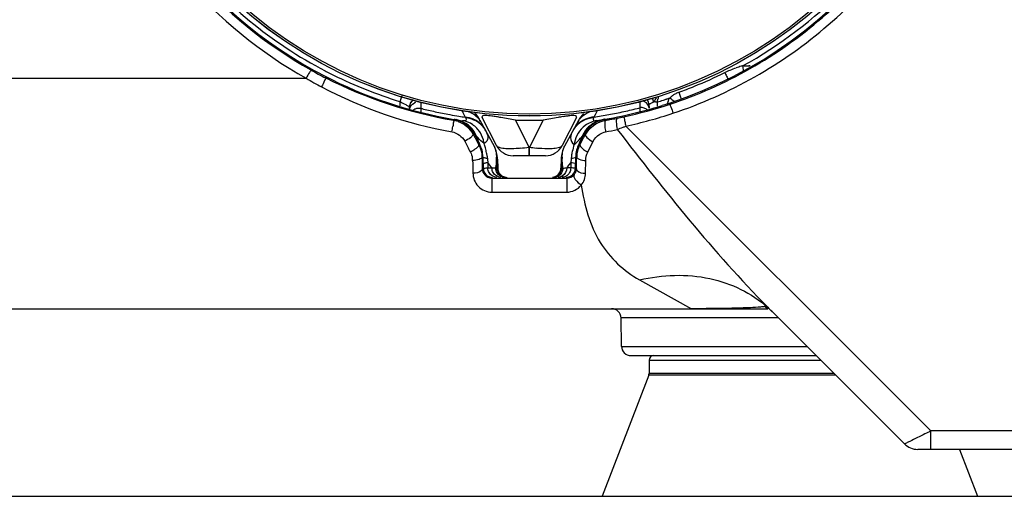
# Model space of a CAD drawing. Header units: millimetres. Extents: x 0 to 4000, y 0 to 3000.
# Tile 99 of 119: x 2802 to 2907, y 1534 to 1585. Entities that reach past the tile are written whole.
import ezdxf

# ---------------------------------------------------------------- set-up
doc = ezdxf.new("R2010")
doc.units = ezdxf.units.MM
doc.header["$LTSCALE"] = 219.99956
doc.layers.get('0').update_dxf_attribs({"linetype": 'CONTINUOUS'})
doc.layers.add('SUPERFICI', color=7, linetype='CONTINUOUS')

msp = doc.modelspace()

# ---------------------------------------------------------------- linework, layer by layer
at = {"color": 7, "linetype": 'CONTINUOUS'}
for p, q in [((2878.66, 1579.65), (2878.71, 1579.23)), ((2878.71, 1579.23), (2878.72, 1579.15)), ((2868.68, 1575.54), (2868.69, 1575.15)), ((2870.37, 1575.52), (2870.09, 1575.44)), ((2870.55, 1575.58), (2870.37, 1575.52)), ((2870.73, 1575.64), (2870.89, 1575.69)), ((2843.19, 1575.02), (2843.19, 1575.29)), ((2847.95, 1573.96), (2847.94, 1573.96)), ((2850.68, 1573.89), (2852.19, 1571.11)), ((2852.44, 1571.18), (2850.92, 1574.17)), ((2860.96, 1574.17), (2859.45, 1571.18)), ((2861.17, 1573.85), (2859.69, 1571.11)), ((2863.97, 1573.96), (2863.98, 1573.97)), ((2850.02, 1572.48), (2850.64, 1571.34)), ((2861.24, 1571.34), (2861.84, 1572.44)), ((2857.66, 1570.08), (2854.22, 1570.08)), ((2851, 1569.96), (2851.02, 1568.76)), ((2852.55, 1569.73), (2852.57, 1568.76)), ((2859.33, 1569.73), (2859.31, 1568.76)), ((2860.86, 1568.76), (2860.88, 1569.96)), ((2691.64, 1553.78), (2881.35, 1553.78)), ((2895.9, 1539.37), (2881.83, 1553.44)), ((2866.76, 1548.78), (2886.49, 1548.78)), ((2868.69, 1548.28), (2868.69, 1546.87)), ((2868.66, 1546.69), (2863.69, 1533.78)), ((2941.38, 1538.78), (2897.32, 1538.78)), ((2901.77, 1538.78), (2903.69, 1533.78)), ((2458.27, 1533.78), (2954.27, 1533.78))]:
    msp.add_line(p, q, dxfattribs=at)
at = {"color": 9, "linetype": 'CONTINUOUS'}
for p, q in [((2879.33, 1579.69), (2879.48, 1579.69)), ((2879.33, 1579.69), (2879.33, 1579.6)), ((2834.27, 1578.37), (2834.32, 1578.48)), ((2755.25, 1578.34), (2832.18, 1578.34)), ((2842.2, 1575.85), (2842.41, 1576.5)), ((2842.12, 1575.89), (2842.2, 1575.85)), ((2842.12, 1575.88), (2842.2, 1575.85)), ((2842.2, 1575.39), (2842.2, 1575.85)), ((2844.41, 1575.14), (2844.42, 1575.81)), ((2867.7, 1575.87), (2867.71, 1575.2)), ((2869.59, 1575.35), (2869.58, 1575.82)), ((2870.93, 1575.58), (2870.89, 1575.69)), ((2872.09, 1576.24), (2872.11, 1576.17)), ((2844.41, 1575.14), (2844.51, 1575.11)), ((2844.41, 1575.14), (2844.51, 1575.11)), ((2844.41, 1574.7), (2844.41, 1575.14)), ((2844.41, 1574.77), (2844.41, 1575.14)), ((2848.74, 1574.93), (2848.86, 1574.68)), ((2848.86, 1574.68), (2849.11, 1574.2)), ((2862.94, 1574.45), (2862.82, 1574.21)), ((2863.19, 1574.93), (2862.94, 1574.45)), ((2867.61, 1575.17), (2867.71, 1575.2)), ((2867.61, 1575.17), (2867.71, 1575.2)), ((2867.71, 1575.2), (2867.71, 1574.76)), ((2847.91, 1573.91), (2847.87, 1573.86)), ((2847.94, 1573.96), (2847.91, 1573.91)), ((2849.11, 1574.2), (2849.15, 1574.14)), ((2849.15, 1574.14), (2849.17, 1574.11)), ((2855.92, 1571), (2854.46, 1573.88)), ((2857.42, 1573.88), (2855.97, 1571)), ((2862.82, 1574.21), (2862.77, 1574.13)), ((2863.9, 1573.83), (2864.05, 1573.86)), ((2863.98, 1573.97), (2864.02, 1573.91)), ((2864.02, 1573.91), (2864.05, 1573.86)), ((2898.72, 1540.75), (2866.22, 1573.24)), ((2850, 1572.48), (2849.94, 1572.39)), ((2861.73, 1571.99), (2861.92, 1572.34)), ((2861.84, 1572.44), (2861.85, 1572.44)), ((2861.85, 1572.44), (2861.92, 1572.34)), ((2850.64, 1571.34), (2850.54, 1571.29)), ((2850.54, 1571.29), (2850.58, 1571.21)), ((2861.24, 1571.34), (2861.34, 1571.29)), ((2861.29, 1571.2), (2861.34, 1571.29)), ((2861.34, 1571.29), (2861.73, 1571.99)), ((2862.17, 1570.48), (2862.72, 1571.58)), ((2855.97, 1571), (2855.92, 1571)), ((2855.92, 1570.19), (2855.92, 1571)), ((2855.92, 1570.08), (2855.92, 1570.19)), ((2855.97, 1570.08), (2855.97, 1571)), ((2851, 1569.96), (2850.9, 1569.96)), ((2851.51, 1569.52), (2851.52, 1569.37)), ((2851.52, 1569.37), (2851.53, 1568.78)), ((2851.64, 1569.22), (2851.52, 1569.37)), ((2851.96, 1568.78), (2851.64, 1569.22)), ((2860.13, 1569.07), (2859.92, 1568.78)), ((2860.36, 1569.37), (2860.13, 1569.07)), ((2860.36, 1569.37), (2860.35, 1568.78)), ((2860.37, 1569.52), (2860.36, 1569.37)), ((2860.88, 1569.96), (2860.98, 1569.96)), ((2861.92, 1568.22), (2861.95, 1569.57)), ((2850.93, 1568.67), (2851.02, 1568.76)), ((2851.36, 1568.78), (2851.53, 1568.78)), ((2851.53, 1568.78), (2851.82, 1568.78)), ((2851.82, 1568.78), (2851.96, 1568.78)), ((2860.35, 1568.78), (2859.92, 1568.78)), ((2860.5, 1568.78), (2860.35, 1568.78)), ((2860.95, 1568.67), (2860.86, 1568.76)), ((2851.95, 1567.7), (2859.93, 1567.7)), ((2851.95, 1567.7), (2851.95, 1566.2)), ((2859.93, 1567.7), (2859.93, 1566.2)), ((2851.95, 1566.2), (2859.93, 1566.2)), ((2867.68, 1556.85), (2873.21, 1553.78)), ((2882.47, 1552.8), (2865.71, 1552.8)), ((2865.76, 1549.76), (2885.51, 1549.76)), ((2868.69, 1548.28), (2886.99, 1548.28)), ((2888.58, 1546.69), (2868.66, 1546.69)), ((2888.4, 1546.87), (2868.69, 1546.87)), ((2910.9, 1540.75), (2898.72, 1540.75)), ((2898.72, 1538.78), (2898.72, 1540.75))]:
    msp.add_line(p, q, dxfattribs=at)
at = {"color": 7, "linetype": 'CONTINUOUS'}
msp.add_lwpolyline([(2881.25, 1553.85), (2881.23, 1553.86), (2881.23, 1553.86), (2881.33, 1553.79), (2881.35, 1553.78)], dxfattribs=at)
for radius in [46.47, 46.46]:
    msp.add_circle((2855.94, 1620.78), radius, dxfattribs=at)
at = {"color": 9, "linetype": 'CONTINUOUS'}
msp.add_circle((2855.94, 1620.78), 46.25, dxfattribs=at)
for centre, radius, start, end in [((2880.61, 1571.45), 8.43, 104.4025, 108.1684), ((2880.83, 1570.63), 9.28, 103.5511, 104.4453), ((2855.64, 1620.22), 46.99, 240.7291, 242.9472), ((2855.87, 1620.66), 46.85, 242.4596, 242.8896), ((2855.9, 1620.72), 46.92, 242.8897, 243.6726), ((2855.99, 1620.91), 47.12, 243.6773, 252.8803), ((2855.95, 1620.77), 46.71, 292.0983, 296.4509), ((2856.07, 1619.26), 47.39, 239.7201, 241.9873), ((2855.92, 1620.84), 47.66, 242.9888, 260.2865), ((2855.92, 1620.83), 46.78, 289.9227, 292.0979), ((2923.83, 1564.81), 55.36, 167.8639, 168.042), ((2855.93, 1620.82), 47.66, 282.2065, 288.3397), ((2868.69, 1626.41), 50.6, 270.7753, 270.9991), ((2855.92, 1620.84), 47.05, 286.87, 287.717), ((2927.42, 1564.05), 59.03, 168.0414, 168.201), ((2855.92, 1620.86), 47.07, 287.7169, 288.1304), ((2855.92, 1620.85), 47.05, 288.1304, 288.3421), ((2872.51, 1575.18), 1.93, 164.7982, 168.8191), ((2872.51, 1575.18), 1.93, 157.6146, 164.7997), ((2855.93, 1620.83), 47.04, 288.3421, 288.5621), ((2872.48, 1575.2), 1.89, 146.4762, 149.0994), ((2855.91, 1620.57), 46.87, 255.9206, 257.6767), ((2855.91, 1620.57), 46.87, 257.6768, 259.6269), ((2855.91, 1620.58), 46.88, 259.627, 260.8424), ((2855.91, 1620.58), 46.88, 260.8424, 261.6573), ((2862.38, 1556.16), 18.31, 97.6855, 99.0121), ((2861.34, 1563.81), 10.59, 96.5844, 97.6445), ((2855.97, 1620.58), 46.88, 278.4042, 280.3556), ((2855.97, 1620.57), 46.87, 280.3558, 282.3853), ((2855.97, 1620.58), 46.88, 282.3854, 284.3804), ((2855.93, 1620.8), 48.66, 282.2066, 288.3399), ((2825.59, 1576.64), 22.47, 349.7255, 351.229), ((2847.38, 1570.98), 2.92, 70.5294, 80.3127), ((2847.45, 1571.09), 2.91, 71.1089, 80.2762), ((2847.45, 1571.08), 2.92, 63.0804, 71.1277), ((2848.41, 1571.16), 2.68, 53.4278, 55.9677), ((2848.93, 1571.52), 2.68, 52.0663, 67.0098), ((2848.36, 1571.1), 2.76, 40.4984, 53.3685), ((2848.59, 1572.32), 2.59, 38.4682, 47.7285), ((2848.98, 1571.59), 2.59, 47.9398, 51.9913), ((2848.62, 1572.34), 2.55, 28.5191, 38.4811), ((2848.98, 1571.59), 2.59, 39.457, 47.926), ((2849.01, 1571.47), 2.63, 28.5422, 41.7624), ((2849.01, 1571.61), 2.56, 28.5266, 39.4737), ((2855.94, 1621.87), 48.01, 268.2308, 271.7692), ((2862.95, 1571.51), 2.68, 132.093, 140.9897), ((2863.32, 1572.26), 2.64, 140.8997, 151.4766), ((2863.35, 1572.24), 2.68, 132.2886, 140.915), ((2864.49, 1571), 3.01, 117.0463, 134.2315), ((2864.5, 1570.98), 3.03, 99.8763, 116.9691), ((2868.91, 1573.67), 4.95, 185.393, 192.1073), ((2855.37, 1625.07), 51.94, 279.6183, 280.1314), ((2855.54, 1624.1), 50.95, 280.1323, 280.4078), ((2844.26, 1628.27), 59.25, 291.4515, 291.7541), ((3099.68, 1623.78), 238.87, 192.0942, 192.2146), ((2847.61, 1571.07), 2.92, 21.7516, 41.0794), ((2850.38, 1574.57), 2.12, 259.8528, 260.3504), ((2853.8, 1573.04), 3.59, 194.3049, 201.3162), ((2848.32, 1571.06), 2.82, 31.094, 40.505), ((2862.88, 1571.43), 2.66, 149.1318, 151.5156), ((2862.92, 1571.53), 2.64, 140.9745, 151.4767), ((2862.93, 1571.4), 2.72, 138.9029, 149.1042), ((2864.32, 1570.99), 2.99, 149.8595, 157.9859), ((2864.34, 1570.99), 3.01, 138.6937, 149.8814), ((2864.5, 1571), 3.02, 134.3225, 151.4549), ((2856.01, 1615.41), 43.53, 280.6736, 282.3346), ((2844.87, 1626.71), 57.57, 290.7917, 291.4565), ((2853.72, 1573.01), 3.5, 201.3377, 208.4709), ((2848.22, 1571), 2.94, 7.3359, 9.8964), ((2842.91, 1568.66), 8.66, 15.1044, 18.2625), ((2863.73, 1570.89), 3.04, 170.5557, 172.6643), ((2863.76, 1570.89), 3.07, 168.4121, 170.556), ((2858.17, 1573.01), 3.49, 331.5277, 338.3613), ((2858.09, 1573.04), 3.58, 338.3803, 345.1065), ((2844.09, 1568.98), 7.43, 10.956, 15.0925), ((2844.73, 1569.1), 6.79, 7.9516, 10.9304), ((2853.39, 1586.15), 15.35, 275.9385, 279.452), ((2858.58, 1586.77), 15.98, 260.5985, 263.0886), ((2858.35, 1584.94), 14.13, 263.1045, 264.4065), ((2867.24, 1569.09), 6.88, 167.9356, 172.0657), ((2863.89, 1569.9), 2.9, 166.2655, 178.7206), ((2847.84, 1569.53), 2.06, 1.3445, 8.6074), ((2848.42, 1569.63), 4.04, 348.1517, 353.1382), ((2848.57, 1569.61), 3.89, 353.1392, 4.6164), ((2863.27, 1569.61), 3.85, 175.3387, 178.1796), ((2863.28, 1569.61), 3.86, 178.1806, 181.4939), ((2863.41, 1569.62), 3.99, 181.5674, 192.8853), ((2849.56, 1549.31), 19.62, 81.7738, 82.9527), ((2848.33, 1569.64), 4.13, 347.1724, 348.1649), ((2862.25, 1549.83), 19.09, 97.0066, 98.2196), ((2873.03, 1544.65), 12.44, 46.9028, 48.1999), ((2960.6, 1632.22), 111.41, 224.6451, 224.9993), ((2873.09, 1544.71), 12.36, 45.0011, 46.9034)]:
    msp.add_arc(centre, radius, start, end, dxfattribs=at)
at = {"color": 7, "linetype": 'CONTINUOUS'}
for centre, radius, start, end in [((2855.94, 1620.78), 47.5, 243.7077, 261.3784), ((2844.19, 1575.27), 1, 127.2637, 179), ((2855.94, 1620.78), 47.5, 278.711, 287.3408), ((2867.88, 1575.53), 0.8, 1, 35.5943), ((2897.72, 1615.42), 47.48, 235.5985, 236.2449), ((2887.79, 1600.61), 29.65, 236.3004, 236.4804), ((2848.13, 1572.51), 2.9, 28.4822, 45.9261), ((2863.81, 1572.42), 3, 134.0931, 151.5178), ((2847.47, 1571.1), 2.9, 28.4799, 80.329), ((2864.47, 1571.01), 3, 99.7297, 151.5201), ((2855.74, 1623.02), 49.86, 280.4064, 281.0765), ((2848, 1569.91), 3, 1, 28.4822), ((2849.55, 1569.68), 3, 1, 28.4822), ((2854.22, 1572.08), 2, 206.8832, 270), ((2857.66, 1572.08), 2, 270, 333.1168), ((2862.33, 1569.68), 3, 151.5178, 179), ((2863.88, 1569.91), 3, 151.5178, 179), ((2863.89, 1569.89), 2.9, 153.2526, 166.2219), ((2852.02, 1568.78), 1, 180.9999, 270.0001), ((2853.57, 1568.78), 1, 181, 270), ((2858.31, 1568.78), 1, 276.0761, 359), ((2859.86, 1568.78), 1, 270, 359.0001), ((2864.71, 1552.78), 1, 1, 90), ((2866.76, 1549.78), 1, 181, 270), ((2869.19, 1548.28), 0.5, 90, 180), ((2868.19, 1546.87), 0.5, 338.9625, 360), ((2897.32, 1540.78), 2, 225, 270)]:
    msp.add_arc(centre, radius, start, end, dxfattribs=at)
for major_axis, start_param, end_param in [((47.5, 0), -1.250622, -0.034907), ((0, 47.5), -4.579779, -3.614041)]:
    msp.add_ellipse((2855.94, 1620.78), major_axis=major_axis, ratio=1, start_param=start_param, end_param=end_param, dxfattribs=at)
at = {"color": 9, "linetype": 'CONTINUOUS'}
for points, knots in [([(2809.86, 1636.27), (2808.08, 1630.97), (2806.34, 1619.67), (2809.66, 1602.92), (2818.44, 1588.28), (2827.31, 1581.07), (2832.18, 1578.34)], [0, 0, 0, 0, 0.250088, 0.500083, 0.750075, 1, 1, 1, 1]), ([(2871.24, 1574.61), (2877.26, 1576.61), (2888.64, 1583.06), (2900.58, 1598.49), (2905.72, 1617.3), (2904.05, 1630.26), (2902.02, 1636.27)], [0, 0, 0, 0, 0.250098, 0.500188, 0.750144, 1, 1, 1, 1]), ([(2810.8, 1635.97), (2809.06, 1630.78), (2807.36, 1619.71), (2810.61, 1603.31), (2819.21, 1588.97), (2827.9, 1581.91), (2832.67, 1579.23)], [0, 0, 0, 0, 0.250087, 0.500082, 0.750075, 1, 1, 1, 1]), ([(2870.93, 1575.58), (2876.83, 1577.53), (2887.97, 1583.86), (2899.66, 1598.97), (2904.7, 1617.39), (2903.06, 1630.08), (2901.08, 1635.97)], [0, 0, 0, 0, 0.250099, 0.500189, 0.750144, 1, 1, 1, 1]), ([(2878.66, 1579.65), (2882.61, 1581.84), (2889.93, 1587.38), (2895.35, 1594.79), (2897.47, 1598.79)], [0, 0, 0, 0, 0.500031, 1, 1, 1, 1]), ([(2815.6, 1596.67), (2816.71, 1594.82), (2821.61, 1587.76), (2828.51, 1582.1), (2834.21, 1579.12)], [0, 0, 0, 0, 0.251147, 1, 1, 1, 1]), ([(2832.67, 1579.23), (2832.66, 1579.13), (2832.41, 1578.86), (2832.29, 1578.55), (2832.18, 1578.34)], [0, 0, 0, 0, 0.299809, 1, 1, 1, 1]), ([(2876.75, 1578.95), (2876.78, 1578.89), (2876.89, 1578.69), (2876.99, 1578.48), (2877.06, 1578.34)], [0, 0, 0, 0, 0.313105, 1, 1, 1, 1]), ([(2834.27, 1578.37), (2834.28, 1578.35), (2834.19, 1578.25), (2834.1, 1577.94), (2833.93, 1577.65), (2833.81, 1577.43)], [0, 0, 0, 0, 0.082563, 0.302174, 1, 1, 1, 1]), ([(2877.06, 1578.34), (2877.07, 1578.33), (2877.08, 1578.3), (2877.1, 1578.27), (2877.1, 1578.26)], [0, 0, 0, 0, 0.660516, 1, 1, 1, 1]), ([(2877.1, 1578.26), (2877.1, 1578.26), (2877.1, 1578.26), (2877.11, 1578.26), (2877.11, 1578.26)], [0, 0, 0, 0, 0.742999, 1, 1, 1, 1]), ([(2871.86, 1576.86), (2871.89, 1576.79), (2871.96, 1576.58), (2872.04, 1576.37), (2872.09, 1576.24)], [0, 0, 0, 0, 0.33869, 1, 1, 1, 1]), ([(2842.77, 1575.53), (2842.82, 1575.5), (2842.96, 1575.42), (2843.1, 1575.35), (2843.19, 1575.3)], [0, 0, 0, 0, 0.358786, 1, 1, 1, 1]), ([(2843.19, 1575.3), (2843.19, 1575.29), (2843.19, 1575.29), (2843.19, 1575.29), (2843.19, 1575.29)], [0, 0, 0, 0, 0.717, 1, 1, 1, 1]), ([(2843.67, 1575.7), (2843.7, 1575.72), (2843.75, 1575.75), (2843.81, 1575.77), (2843.84, 1575.78)], [0, 0, 0, 0, 0.498917, 1, 1, 1, 1]), ([(2868.41, 1575.71), (2868.38, 1575.74), (2868.3, 1575.79), (2868.21, 1575.83), (2868.17, 1575.85)], [0, 0, 0, 0, 0.497973, 1, 1, 1, 1]), ([(2868.73, 1575.57), (2868.72, 1575.57), (2868.71, 1575.55), (2868.68, 1575.55), (2868.68, 1575.54)], [0, 0, 0, 0, 0.732332, 1, 1, 1, 1]), ([(2869.02, 1575.72), (2868.96, 1575.69), (2868.87, 1575.64), (2868.77, 1575.59), (2868.73, 1575.57)], [0, 0, 0, 0, 0.58999, 1, 1, 1, 1]), ([(2869.19, 1575.81), (2869.16, 1575.8), (2869.1, 1575.77), (2869.05, 1575.74), (2869.02, 1575.72)], [0, 0, 0, 0, 0.513906, 1, 1, 1, 1]), ([(2869.3, 1575.98), (2869.28, 1575.95), (2869.25, 1575.89), (2869.21, 1575.84), (2869.19, 1575.81)], [0, 0, 0, 0, 0.500487, 1, 1, 1, 1]), ([(2869.38, 1575.82), (2869.35, 1575.82), (2869.28, 1575.82), (2869.22, 1575.81), (2869.19, 1575.81)], [0, 0, 0, 0, 0.511018, 1, 1, 1, 1]), ([(2869.58, 1575.82), (2869.59, 1575.87), (2869.61, 1575.97), (2869.63, 1576.07), (2869.64, 1576.12)], [0, 0, 0, 0, 0.503124, 1, 1, 1, 1]), ([(2870.73, 1575.91), (2870.75, 1575.96), (2870.78, 1576.04), (2870.83, 1576.13), (2870.85, 1576.17)], [0, 0, 0, 0, 0.500103, 1, 1, 1, 1]), ([(2870.93, 1575.58), (2870.93, 1575.48), (2871.1, 1575.16), (2871.17, 1574.84), (2871.24, 1574.61)], [0, 0, 0, 0, 0.299876, 1, 1, 1, 1]), ([(2872.11, 1576.17), (2872.12, 1576.16), (2872.13, 1576.15), (2872.13, 1576.12), (2872.13, 1576.12)], [0, 0, 0, 0, 0.73916, 1, 1, 1, 1]), ([(2843.6, 1574.99), (2843.63, 1575.01), (2843.71, 1575.05), (2843.78, 1575.09), (2843.82, 1575.1)], [0, 0, 0, 0, 0.498511, 1, 1, 1, 1]), ([(2849.6, 1574.71), (2849.55, 1574.73), (2849.46, 1574.77), (2849.36, 1574.8), (2849.31, 1574.81)], [0, 0, 0, 0, 0.499031, 1, 1, 1, 1]), ([(2850.93, 1574.3), (2850.91, 1574.29), (2850.89, 1574.24), (2850.91, 1574.19), (2850.92, 1574.17)], [0, 0, 0, 0, 0.469745, 1, 1, 1, 1]), ([(2851.95, 1574.31), (2851.72, 1574.34), (2851.4, 1574.37), (2851.01, 1574.37), (2850.93, 1574.3)], [0, 0, 0, 0, 0.685478, 1, 1, 1, 1]), ([(2860.96, 1574.17), (2860.98, 1574.2), (2860.99, 1574.35), (2860.56, 1574.38), (2860.33, 1574.35), (2860.12, 1574.33)], [0, 0, 0, 0, 0.110159, 0.372087, 1, 1, 1, 1]), ([(2847.87, 1573.86), (2847.93, 1573.83), (2847.8, 1573.54), (2847.83, 1573.36), (2847.8, 1573.21)], [0, 0, 0, 0, 0.283727, 1, 1, 1, 1]), ([(2849.17, 1574.11), (2849.22, 1574.04), (2849.24, 1573.74), (2848.94, 1573.8), (2848.82, 1573.82)], [0, 0, 0, 0, 0.424908, 1, 1, 1, 1]), ([(2850.97, 1573.22), (2850.94, 1573.25), (2850.87, 1573.32), (2850.81, 1573.38), (2850.78, 1573.41)], [0, 0, 0, 0, 0.499726, 1, 1, 1, 1]), ([(2854.46, 1573.88), (2853.95, 1573.97), (2853.27, 1574.1), (2852.6, 1574.21), (2852.44, 1574.23)], [0, 0, 0, 0, 0.760369, 1, 1, 1, 1]), ([(2859.51, 1574.25), (2859.34, 1574.22), (2858.65, 1574.1), (2857.95, 1573.97), (2857.42, 1573.88)], [0, 0, 0, 0, 0.238272, 1, 1, 1, 1]), ([(2861.11, 1573.4), (2861.07, 1573.37), (2860.99, 1573.3), (2860.92, 1573.22), (2860.89, 1573.18)], [0, 0, 0, 0, 0.500318, 1, 1, 1, 1]), ([(2862.77, 1574.13), (2862.72, 1574.05), (2862.7, 1573.74), (2863.01, 1573.81), (2863.14, 1573.83)], [0, 0, 0, 0, 0.416746, 1, 1, 1, 1]), ([(2864.05, 1573.86), (2863.98, 1573.84), (2863.97, 1573.54), (2863.97, 1573.36), (2863.98, 1573.21)], [0, 0, 0, 0, 0.31096, 1, 1, 1, 1]), ([(2865.32, 1574.09), (2865.19, 1574.06), (2865.21, 1573.48), (2865.24, 1573.15), (2865.31, 1572.88)], [0, 0, 0, 0, 0.33723, 1, 1, 1, 1]), ([(2866.01, 1574.23), (2866.01, 1574.22), (2866.06, 1574.05), (2866.08, 1573.89), (2866.12, 1573.73)], [0, 0, 0, 0, 0.07539, 1, 1, 1, 1]), ([(2849.94, 1572.39), (2849.95, 1572.36), (2849.91, 1572.25), (2849.85, 1572.18), (2849.81, 1572.13)], [0, 0, 0, 0, 0.361034, 1, 1, 1, 1]), ([(2850.09, 1572.38), (2850.08, 1572.4), (2850.06, 1572.42), (2850.04, 1572.45), (2850.04, 1572.46)], [0, 0, 0, 0, 0.521292, 1, 1, 1, 1]), ([(2850.32, 1572.15), (2850.28, 1572.19), (2850.2, 1572.26), (2850.12, 1572.34), (2850.09, 1572.38)], [0, 0, 0, 0, 0.538366, 1, 1, 1, 1]), ([(2850.44, 1572.03), (2850.42, 1572.05), (2850.38, 1572.09), (2850.34, 1572.13), (2850.32, 1572.15)], [0, 0, 0, 0, 0.504852, 1, 1, 1, 1]), ([(2861.55, 1572.12), (2861.59, 1572.15), (2861.67, 1572.23), (2861.74, 1572.3), (2861.77, 1572.34)], [0, 0, 0, 0, 0.536608, 1, 1, 1, 1]), ([(2861.77, 1572.34), (2861.78, 1572.35), (2861.8, 1572.38), (2861.81, 1572.4), (2861.82, 1572.41)], [0, 0, 0, 0, 0.5189, 1, 1, 1, 1]), ([(2861.92, 1572.34), (2861.9, 1572.3), (2861.94, 1572.17), (2862.02, 1572.09), (2862.07, 1572.04)], [0, 0, 0, 0, 0.370416, 1, 1, 1, 1]), ([(2849.81, 1572.13), (2849.76, 1572.09), (2849.53, 1571.89), (2849.27, 1571.73), (2849.06, 1571.63)], [0, 0, 0, 0, 0.209342, 1, 1, 1, 1]), ([(2850.54, 1571.29), (2850.56, 1571.26), (2850.52, 1571.01), (2850.3, 1570.88), (2850.14, 1570.77)], [0, 0, 0, 0, 0.139094, 1, 1, 1, 1]), ([(2852.19, 1571.11), (2852.21, 1571.08), (2852.24, 1571.02), (2852.26, 1570.95), (2852.28, 1570.91)], [0, 0, 0, 0, 0.445935, 1, 1, 1, 1]), ([(2853.45, 1570.83), (2853.22, 1570.85), (2852.87, 1570.89), (2852.49, 1571.06), (2852.44, 1571.18)], [0, 0, 0, 0, 0.638923, 1, 1, 1, 1]), ([(2859.45, 1571.18), (2859.39, 1571.07), (2859.07, 1570.9), (2858.76, 1570.86), (2858.55, 1570.84)], [0, 0, 0, 0, 0.367209, 1, 1, 1, 1]), ([(2859.67, 1571.07), (2859.67, 1571.08), (2859.68, 1571.09), (2859.69, 1571.1), (2859.69, 1571.11)], [0, 0, 0, 0, 0.514283, 1, 1, 1, 1]), ([(2861.34, 1571.29), (2861.33, 1571.26), (2861.35, 1571.02), (2861.56, 1570.88), (2861.71, 1570.76)], [0, 0, 0, 0, 0.147027, 1, 1, 1, 1]), ([(2861.41, 1571.96), (2861.43, 1571.99), (2861.48, 1572.04), (2861.52, 1572.09), (2861.55, 1572.12)], [0, 0, 0, 0, 0.506414, 1, 1, 1, 1]), ([(2852.28, 1570.91), (2852.29, 1570.87), (2852.36, 1570.66), (2852.39, 1570.43), (2852.42, 1570.24)], [0, 0, 0, 0, 0.185015, 1, 1, 1, 1]), ([(2852.42, 1570.24), (2852.42, 1570.19), (2852.44, 1570.09), (2852.45, 1569.98), (2852.45, 1569.92)], [0, 0, 0, 0, 0.475293, 1, 1, 1, 1]), ([(2854.98, 1570.88), (2854.84, 1570.86), (2854.33, 1570.82), (2853.82, 1570.81), (2853.45, 1570.83)], [0, 0, 0, 0, 0.278566, 1, 1, 1, 1]), ([(2858.55, 1570.84), (2858.44, 1570.83), (2857.91, 1570.8), (2857.38, 1570.83), (2856.97, 1570.87)], [0, 0, 0, 0, 0.214179, 1, 1, 1, 1]), ([(2859.52, 1570.59), (2859.53, 1570.64), (2859.57, 1570.8), (2859.62, 1570.97), (2859.67, 1571.07)], [0, 0, 0, 0, 0.325309, 1, 1, 1, 1]), ([(2850.9, 1569.96), (2850.89, 1569.83), (2850.47, 1569.61), (2850.14, 1569.58), (2849.9, 1569.57)], [0, 0, 0, 0, 0.357325, 1, 1, 1, 1]), ([(2851, 1569.96), (2851, 1569.94), (2851.09, 1569.89), (2851.16, 1569.87), (2851.22, 1569.86)], [0, 0, 0, 0, 0.311985, 1, 1, 1, 1]), ([(2851.02, 1569.23), (2851.02, 1569.26), (2851.12, 1569.3), (2851.18, 1569.31), (2851.24, 1569.33)], [0, 0, 0, 0, 0.291352, 1, 1, 1, 1]), ([(2851.22, 1569.86), (2851.25, 1569.85), (2851.34, 1569.83), (2851.43, 1569.82), (2851.48, 1569.81)], [0, 0, 0, 0, 0.453517, 1, 1, 1, 1]), ([(2851.24, 1569.33), (2851.28, 1569.33), (2851.38, 1569.35), (2851.47, 1569.37), (2851.52, 1569.37)], [0, 0, 0, 0, 0.452788, 1, 1, 1, 1]), ([(2851.45, 1570.04), (2851.45, 1570.01), (2851.46, 1569.93), (2851.47, 1569.85), (2851.48, 1569.81)], [0, 0, 0, 0, 0.498872, 1, 1, 1, 1]), ([(2851.48, 1569.81), (2851.48, 1569.76), (2851.49, 1569.66), (2851.5, 1569.57), (2851.51, 1569.52)], [0, 0, 0, 0, 0.5019, 1, 1, 1, 1]), ([(2852.51, 1569.71), (2852.5, 1569.74), (2852.47, 1569.81), (2852.43, 1569.87), (2852.41, 1569.9)], [0, 0, 0, 0, 0.48899, 1, 1, 1, 1]), ([(2852.47, 1568.77), (2852.49, 1568.81), (2852.52, 1568.9), (2852.53, 1568.98), (2852.54, 1569.03)], [0, 0, 0, 0, 0.506193, 1, 1, 1, 1]), ([(2852.55, 1569.49), (2852.55, 1569.53), (2852.54, 1569.6), (2852.52, 1569.67), (2852.51, 1569.71)], [0, 0, 0, 0, 0.499476, 1, 1, 1, 1]), ([(2852.54, 1569.03), (2852.55, 1569.07), (2852.56, 1569.15), (2852.56, 1569.23), (2852.56, 1569.27)], [0, 0, 0, 0, 0.502537, 1, 1, 1, 1]), ([(2852.56, 1569.27), (2852.56, 1569.31), (2852.56, 1569.38), (2852.56, 1569.46), (2852.55, 1569.49)], [0, 0, 0, 0, 0.499406, 1, 1, 1, 1]), ([(2859.32, 1569.27), (2859.32, 1569.23), (2859.32, 1569.15), (2859.33, 1569.06), (2859.34, 1569.02)], [0, 0, 0, 0, 0.497313, 1, 1, 1, 1]), ([(2859.34, 1569.02), (2859.35, 1568.98), (2859.37, 1568.89), (2859.39, 1568.81), (2859.41, 1568.77)], [0, 0, 0, 0, 0.494077, 1, 1, 1, 1]), ([(2860.36, 1569.37), (2860.41, 1569.37), (2860.56, 1569.34), (2860.71, 1569.32), (2860.81, 1569.28)], [0, 0, 0, 0, 0.338317, 1, 1, 1, 1]), ([(2860.4, 1569.81), (2860.4, 1569.76), (2860.39, 1569.66), (2860.38, 1569.57), (2860.37, 1569.52)], [0, 0, 0, 0, 0.501865, 1, 1, 1, 1]), ([(2860.43, 1570.04), (2860.43, 1570), (2860.42, 1569.92), (2860.41, 1569.85), (2860.4, 1569.81)], [0, 0, 0, 0, 0.498889, 1, 1, 1, 1]), ([(2860.4, 1569.81), (2860.45, 1569.82), (2860.59, 1569.84), (2860.74, 1569.87), (2860.82, 1569.91)], [0, 0, 0, 0, 0.336241, 1, 1, 1, 1]), ([(2860.81, 1569.28), (2860.82, 1569.27), (2860.85, 1569.26), (2860.87, 1569.24), (2860.87, 1569.23)], [0, 0, 0, 0, 0.646079, 1, 1, 1, 1]), ([(2860.82, 1569.91), (2860.84, 1569.92), (2860.86, 1569.93), (2860.88, 1569.95), (2860.88, 1569.96)], [0, 0, 0, 0, 0.613494, 1, 1, 1, 1]), ([(2860.98, 1569.96), (2860.99, 1569.93), (2861.02, 1569.85), (2861.08, 1569.8), (2861.12, 1569.78)], [0, 0, 0, 0, 0.431895, 1, 1, 1, 1]), ([(2861.12, 1569.78), (2861.16, 1569.75), (2861.42, 1569.62), (2861.72, 1569.58), (2861.95, 1569.57)], [0, 0, 0, 0, 0.198439, 1, 1, 1, 1]), ([(2850.93, 1568.67), (2850.93, 1568.61), (2850.7, 1568.26), (2850.25, 1568.23), (2849.93, 1568.23)], [0, 0, 0, 0, 0.157623, 1, 1, 1, 1]), ([(2849.93, 1568.23), (2849.94, 1567.73), (2850.35, 1566.67), (2851.42, 1566.2), (2851.95, 1566.2)], [0, 0, 0, 0, 0.484975, 1, 1, 1, 1]), ([(2850.93, 1568.67), (2850.94, 1568.44), (2851.14, 1567.93), (2851.67, 1567.7), (2851.95, 1567.7)], [0, 0, 0, 0, 0.450718, 1, 1, 1, 1]), ([(2851.02, 1568.76), (2851.02, 1568.79), (2851.21, 1568.74), (2851.28, 1568.77), (2851.36, 1568.78)], [0, 0, 0, 0, 0.251736, 1, 1, 1, 1]), ([(2852.36, 1568.73), (2852.38, 1568.73), (2852.42, 1568.75), (2852.45, 1568.76), (2852.46, 1568.77)], [0, 0, 0, 0, 0.611784, 1, 1, 1, 1]), ([(2852.47, 1568.77), (2852.49, 1568.77), (2852.52, 1568.77), (2852.55, 1568.77), (2852.56, 1568.77)], [0, 0, 0, 0, 0.623737, 1, 1, 1, 1]), ([(2852.56, 1568.77), (2852.56, 1568.77), (2852.57, 1568.76), (2852.57, 1568.76), (2852.57, 1568.76)], [0, 0, 0, 0, 0.724207, 1, 1, 1, 1]), ([(2859.32, 1568.77), (2859.32, 1568.77), (2859.32, 1568.76), (2859.31, 1568.76), (2859.31, 1568.76)], [0, 0, 0, 0, 0.724225, 1, 1, 1, 1]), ([(2859.41, 1568.77), (2859.39, 1568.77), (2859.36, 1568.77), (2859.33, 1568.77), (2859.32, 1568.77)], [0, 0, 0, 0, 0.623652, 1, 1, 1, 1]), ([(2859.52, 1568.73), (2859.5, 1568.73), (2859.46, 1568.75), (2859.43, 1568.76), (2859.42, 1568.77)], [0, 0, 0, 0, 0.611615, 1, 1, 1, 1]), ([(2860.86, 1568.76), (2860.86, 1568.79), (2860.67, 1568.74), (2860.59, 1568.78), (2860.5, 1568.78)], [0, 0, 0, 0, 0.251791, 1, 1, 1, 1]), ([(2860.71, 1568.06), (2860.61, 1567.92), (2860.92, 1567.38), (2861.24, 1567.11), (2861.48, 1566.95)], [0, 0, 0, 0, 0.368473, 1, 1, 1, 1]), ([(2860.95, 1568.67), (2860.95, 1568.61), (2861.17, 1568.26), (2861.61, 1568.23), (2861.92, 1568.22)], [0, 0, 0, 0, 0.158972, 1, 1, 1, 1]), ([(2861.48, 1566.95), (2861.8, 1564.83), (2862.87, 1560.74), (2866, 1557.78), (2867.68, 1556.85)], [0, 0, 0, 0, 0.5266, 1, 1, 1, 1]), ([(2867.68, 1556.85), (2870.12, 1557.41), (2875.08, 1557.64), (2879.62, 1555.44), (2881.32, 1553.92)], [0, 0, 0, 0, 0.52212, 1, 1, 1, 1]), ([(2880.57, 1553.95), (2880.21, 1553.92), (2877.76, 1553.8), (2875.3, 1553.78), (2873.21, 1553.78)], [0, 0, 0, 0, 0.146104, 1, 1, 1, 1]), ([(2881.03, 1553.99), (2881.02, 1553.99), (2881.01, 1554), (2880.99, 1554), (2880.99, 1554)], [0, 0, 0, 0, 0.607782, 1, 1, 1, 1]), ([(2881.17, 1553.88), (2881.15, 1553.9), (2881.11, 1553.94), (2881.08, 1554), (2881.07, 1554.03)], [0, 0, 0, 0, 0.473555, 1, 1, 1, 1]), ([(2898.72, 1540.75), (2898.5, 1540.64), (2897.76, 1540.27), (2897.01, 1539.9), (2896.48, 1539.64)], [0, 0, 0, 0, 0.283933, 1, 1, 1, 1]), ([(2896.48, 1539.64), (2896.41, 1539.61), (2896.23, 1539.52), (2896.05, 1539.43), (2895.93, 1539.38)], [0, 0, 0, 0, 0.360368, 1, 1, 1, 1]), ([(2895.93, 1539.38), (2895.93, 1539.37), (2895.92, 1539.37), (2895.91, 1539.36), (2895.9, 1539.37)], [0, 0, 0, 0, 0.737302, 1, 1, 1, 1])]:
    msp.add_open_spline(points, degree=3, knots=knots, dxfattribs=at)
for points in [[(2878.66, 1579.65), (2878.88, 1579.68), (2879.11, 1579.7), (2879.33, 1579.67)], [(2876.75, 1578.95), (2876.95, 1579.05), (2877.14, 1579.14), (2877.35, 1579.22)], [(2877.35, 1579.22), (2877.56, 1579.31), (2877.77, 1579.39), (2877.99, 1579.46)], [(2833.81, 1577.43), (2838.14, 1575.13), (2842.88, 1573.48), (2847.71, 1572.63)], [(2870.9, 1576.24), (2870.98, 1576.33), (2871.08, 1576.41), (2871.18, 1576.49)], [(2871.18, 1576.49), (2871.28, 1576.56), (2871.38, 1576.63), (2871.49, 1576.69)], [(2871.49, 1576.69), (2871.61, 1576.75), (2871.73, 1576.81), (2871.86, 1576.86)], [(2842.2, 1575.85), (2842.39, 1575.74), (2842.58, 1575.63), (2842.77, 1575.53)], [(2843.2, 1575.05), (2843.25, 1575.31), (2843.44, 1575.57), (2843.67, 1575.7)], [(2868.69, 1575.15), (2868.69, 1575.36), (2868.57, 1575.58), (2868.41, 1575.71)], [(2869.19, 1575.81), (2869.16, 1575.95), (2869.11, 1576.09), (2869.04, 1576.22)], [(2869.48, 1576.33), (2869.42, 1576.21), (2869.37, 1576.09), (2869.3, 1575.98)], [(2843.82, 1575.1), (2844.01, 1575.17), (2844.22, 1575.18), (2844.41, 1575.14)], [(2850.33, 1574.24), (2850.12, 1574.43), (2849.87, 1574.59), (2849.6, 1574.71)], [(2852.44, 1574.23), (2852.28, 1574.26), (2852.11, 1574.29), (2851.95, 1574.31)], [(2862.3, 1574.71), (2862.03, 1574.59), (2861.77, 1574.42), (2861.55, 1574.22)], [(2868.18, 1575.17), (2868.03, 1575.22), (2867.86, 1575.23), (2867.71, 1575.2)], [(2868.48, 1574.98), (2868.4, 1575.06), (2868.29, 1575.13), (2868.18, 1575.17)], [(2849.05, 1573.6), (2848.77, 1573.76), (2848.46, 1573.87), (2848.14, 1573.93)], [(2850, 1572.48), (2849.73, 1572.99), (2849.28, 1573.42), (2848.77, 1573.68)], [(2849.91, 1573.39), (2849.59, 1573.61), (2849.21, 1573.76), (2848.82, 1573.82)], [(2849.81, 1572.99), (2849.6, 1573.23), (2849.34, 1573.45), (2849.05, 1573.6)], [(2849.98, 1573.99), (2849.7, 1574.1), (2849.41, 1574.17), (2849.11, 1574.2)], [(2850.03, 1573.89), (2849.76, 1574.01), (2849.46, 1574.09), (2849.17, 1574.11)], [(2850.78, 1573.41), (2850.56, 1573.61), (2850.3, 1573.78), (2850.03, 1573.89)], [(2861.87, 1573.9), (2861.59, 1573.78), (2861.33, 1573.61), (2861.11, 1573.4)], [(2861.88, 1573.3), (2861.59, 1573.08), (2861.33, 1572.79), (2861.13, 1572.48)], [(2861.92, 1573.98), (2861.65, 1573.87), (2861.38, 1573.7), (2861.16, 1573.5)], [(2862.77, 1574.13), (2862.46, 1574.1), (2862.15, 1574.02), (2861.87, 1573.9)], [(2863.13, 1573.83), (2862.69, 1573.76), (2862.25, 1573.57), (2861.88, 1573.3)], [(2862.82, 1574.21), (2862.51, 1574.18), (2862.21, 1574.11), (2861.92, 1573.98)], [(2862.86, 1573.6), (2862.57, 1573.44), (2862.3, 1573.23), (2862.08, 1572.97)], [(2863.8, 1573.94), (2863.47, 1573.88), (2863.15, 1573.77), (2862.86, 1573.6)], [(2865.32, 1574.09), (2865.55, 1574.14), (2865.78, 1574.18), (2866, 1574.24)], [(2847.71, 1572.63), (2848.26, 1572.53), (2848.8, 1572.12), (2849.06, 1571.63)], [(2849.94, 1572.39), (2850.14, 1572.02), (2850.34, 1571.65), (2850.54, 1571.29)], [(2851.11, 1571.5), (2851.05, 1571.86), (2850.92, 1572.21), (2850.73, 1572.52)], [(2851.31, 1572.73), (2851.43, 1572.5), (2851.53, 1572.25), (2851.52, 1572)], [(2860.55, 1572.69), (2860.44, 1572.49), (2860.35, 1572.26), (2860.33, 1572.03)], [(2861.13, 1572.48), (2860.95, 1572.18), (2860.83, 1571.84), (2860.76, 1571.5)], [(2862.72, 1571.58), (2862.88, 1571.9), (2863.13, 1572.19), (2863.44, 1572.38)], [(2863.44, 1572.38), (2863.63, 1572.5), (2863.85, 1572.59), (2864.07, 1572.63)], [(2865.31, 1572.88), (2870.37, 1566.34), (2875.53, 1559.82), (2881.34, 1553.93)], [(2849.06, 1571.63), (2849.26, 1571.24), (2849.46, 1570.86), (2849.66, 1570.48)], [(2851.13, 1571.37), (2850.87, 1571.55), (2850.66, 1571.8), (2850.44, 1572.03)], [(2851.52, 1572), (2851.52, 1571.75), (2851.35, 1571.49), (2851.13, 1571.37)], [(2860.33, 1572.03), (2860.32, 1571.75), (2860.48, 1571.42), (2860.72, 1571.28)], [(2860.72, 1571.28), (2860.64, 1571.03), (2860.57, 1570.78), (2860.52, 1570.52)], [(2860.72, 1571.28), (2860.99, 1571.46), (2861.19, 1571.72), (2861.41, 1571.96)], [(2862.07, 1572.04), (2862.25, 1571.85), (2862.48, 1571.7), (2862.72, 1571.58)], [(2850.14, 1570.77), (2849.99, 1570.66), (2849.83, 1570.56), (2849.66, 1570.48)], [(2849.66, 1570.48), (2849.77, 1570.28), (2849.84, 1570.06), (2849.87, 1569.83)], [(2859.43, 1569.92), (2859.45, 1570.14), (2859.47, 1570.37), (2859.52, 1570.59)], [(2861.71, 1570.76), (2861.85, 1570.65), (2862.01, 1570.56), (2862.17, 1570.48)], [(2861.95, 1569.57), (2861.95, 1569.88), (2862.03, 1570.2), (2862.17, 1570.48)], [(2849.9, 1569.57), (2849.91, 1569.13), (2849.92, 1568.68), (2849.93, 1568.23)], [(2850.9, 1569.96), (2850.91, 1569.53), (2850.92, 1569.1), (2850.93, 1568.67)], [(2859.43, 1569.92), (2859.36, 1569.72), (2859.3, 1569.49), (2859.37, 1569.28)], [(2860.95, 1568.67), (2860.96, 1569.1), (2860.97, 1569.53), (2860.98, 1569.96)], [(2851.66, 1568.28), (2851.58, 1568.43), (2851.53, 1568.61), (2851.53, 1568.78)], [(2852.47, 1567.78), (2852.15, 1567.78), (2851.81, 1568), (2851.66, 1568.28)], [(2852.09, 1568.28), (2852.01, 1568.43), (2851.96, 1568.61), (2851.96, 1568.78)], [(2852.91, 1567.78), (2852.59, 1567.78), (2852.24, 1568), (2852.09, 1568.28)], [(2852.51, 1568.25), (2852.42, 1568.39), (2852.37, 1568.56), (2852.36, 1568.73)], [(2852.61, 1568.28), (2852.52, 1568.42), (2852.48, 1568.6), (2852.47, 1568.77)], [(2852.86, 1567.91), (2852.72, 1567.99), (2852.59, 1568.11), (2852.51, 1568.25)], [(2853.46, 1567.78), (2853.13, 1567.78), (2852.77, 1567.99), (2852.61, 1568.28)], [(2859.27, 1568.28), (2859.19, 1568.13), (2859.06, 1568), (2858.91, 1567.91)], [(2859.52, 1568.73), (2859.5, 1568.41), (2859.3, 1568.06), (2859.02, 1567.91)], [(2859.41, 1568.77), (2859.41, 1568.6), (2859.36, 1568.42), (2859.27, 1568.28)], [(2859.92, 1568.78), (2859.92, 1568.45), (2859.73, 1568.08), (2859.44, 1567.91)], [(2860.22, 1568.28), (2860.14, 1568.12), (2859.99, 1567.97), (2859.83, 1567.88)], [(2859.93, 1567.7), (2860.22, 1567.7), (2860.53, 1567.84), (2860.71, 1568.06)], [(2860.35, 1568.78), (2860.35, 1568.61), (2860.31, 1568.43), (2860.22, 1568.28)], [(2860.71, 1568.06), (2860.85, 1568.22), (2860.94, 1568.45), (2860.95, 1568.67)], [(2861.48, 1566.95), (2861.76, 1567.3), (2861.91, 1567.77), (2861.92, 1568.22)], [(2853.33, 1567.78), (2853.17, 1567.78), (2853, 1567.83), (2852.86, 1567.91)], [(2858.91, 1567.91), (2858.8, 1567.85), (2858.67, 1567.81), (2858.54, 1567.79)], [(2859.02, 1567.91), (2858.88, 1567.83), (2858.71, 1567.78), (2858.55, 1567.78)], [(2859.44, 1567.91), (2859.3, 1567.83), (2859.13, 1567.78), (2858.97, 1567.78)], [(2859.83, 1567.88), (2859.7, 1567.82), (2859.56, 1567.78), (2859.41, 1567.78)], [(2859.93, 1566.2), (2860.51, 1566.2), (2861.12, 1566.5), (2861.48, 1566.95)], [(2880.99, 1554), (2880.85, 1553.98), (2880.71, 1553.97), (2880.57, 1553.95)], [(2881.35, 1553.78), (2881.25, 1553.86), (2881.15, 1553.94), (2881.03, 1553.99)]]:
    msp.add_open_spline(points, degree=3, dxfattribs=at)
at = {"color": 7, "linetype": 'CONTINUOUS'}
for points in [[(2834.32, 1578.48), (2834.52, 1578.39), (2834.71, 1578.29), (2834.9, 1578.2)], [(2843.19, 1575.29), (2843.2, 1575.47), (2843.25, 1575.65), (2843.35, 1575.8)], [(2848.36, 1573.73), (2849.01, 1573.5), (2849.61, 1573), (2849.94, 1572.39)], [(2861.92, 1572.34), (2862.32, 1573.07), (2863.1, 1573.65), (2863.9, 1573.83)], [(2850.58, 1571.21), (2850.78, 1570.83), (2850.89, 1570.39), (2850.9, 1569.96)]]:
    msp.add_open_spline(points, degree=3, dxfattribs=at)
msp.add_open_spline([(2870.73, 1575.64), (2870.7, 1575.63), (2870.64, 1575.61), (2870.58, 1575.59), (2870.55, 1575.58)], degree=3, knots=[0, 0, 0, 0, 0.499757, 1, 1, 1, 1], dxfattribs=at)
at = {"layer": 'SUPERFICI', "color": 7, "linetype": 'CONTINUOUS'}
msp.add_line((2865.76, 1549.76), (2865.71, 1552.8), dxfattribs=at)

doc.saveas('drawing.dxf')
